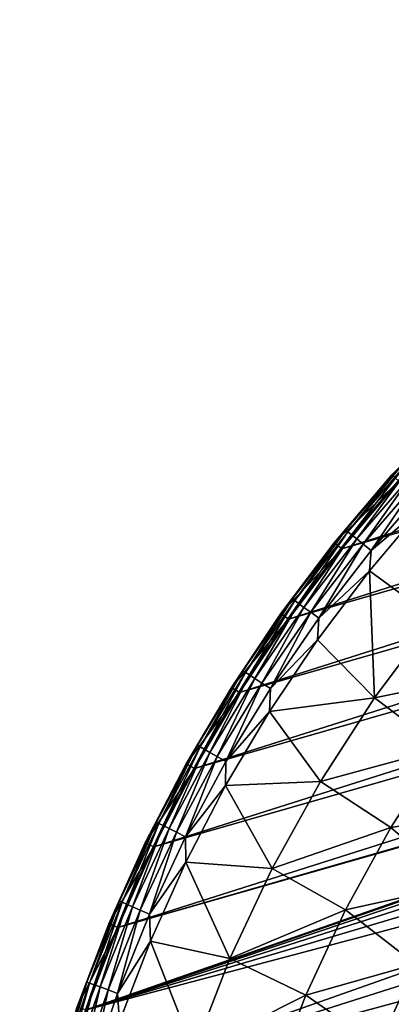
# Model space of a CAD drawing. Header units: millimetres. Extents: x -50 to 50, y -50 to 50.
# Tile 62 of 77: x -49 to -37.3, y 16.7 to 47.7. Entities that reach past the tile are written whole.
import ezdxf

# ---------------------------------------------------------------- set-up
doc = ezdxf.new("R2010")
doc.units = ezdxf.units.MM
doc.header["$LTSCALE"] = 65.185185
for name, color, linetype in [('36', 7, 'CONTINUOUS'), ('39', 7, 'CONTINUOUS'), ('40', 7, 'CONTINUOUS'), ('42', 7, 'CONTINUOUS'), ('44', 7, 'CONTINUOUS')]:
    doc.layers.add(name, color=color, linetype=linetype)

msp = doc.modelspace()

# ---------------------------------------------------------------- linework, layer by layer
at = {"layer": '36', "color": 7, "linetype": 'CONTINUOUS'}
for points in [[(-36.185, 32.419, 0.23), (-35.899, 28.846, -1.815), (-37.946, 30.339, 0.23), (-36.185, 32.419, 0.23)], [(-37.946, 30.339, 0.23), (-37.784, 26.329, -1.815), (-39.587, 28.164, 0.23), (-37.946, 30.339, 0.23)], [(-35.899, 28.846, -1.815), (-37.784, 26.329, -1.815), (-37.946, 30.339, 0.23), (-35.899, 28.846, -1.815)], [(-37.784, 26.329, -1.815), (-35.899, 28.846, -1.815), (-33.881, 27.116, -3.778), (-37.784, 26.329, -1.815)], [(-39.587, 28.164, 0.23), (-37.784, 26.329, -1.815), (-41.104, 25.9, 0.23), (-39.587, 28.164, 0.23)], [(-35.658, 24.733, -3.778), (-37.784, 26.329, -1.815), (-33.881, 27.116, -3.778), (-35.658, 24.733, -3.778)], [(-37.784, 26.329, -1.815), (-39.493, 23.69, -1.815), (-41.104, 25.9, 0.23), (-37.784, 26.329, -1.815)], [(-39.493, 23.69, -1.815), (-37.784, 26.329, -1.815), (-35.658, 24.733, -3.778), (-39.493, 23.69, -1.815)], [(-41.104, 25.9, 0.23), (-39.493, 23.69, -1.815), (-42.492, 23.555, 0.23), (-41.104, 25.9, 0.23)], [(-37.268, 22.234, -3.778), (-39.493, 23.69, -1.815), (-35.658, 24.733, -3.778), (-37.268, 22.234, -3.778)], [(-37.268, 22.234, -3.778), (-35.658, 24.733, -3.778), (-33.652, 22.812, -5.622), (-37.268, 22.234, -3.778)], [(-39.493, 23.69, -1.815), (-41.017, 20.94, -1.815), (-42.492, 23.555, 0.23), (-39.493, 23.69, -1.815)], [(-41.017, 20.94, -1.815), (-39.493, 23.69, -1.815), (-37.268, 22.234, -3.778), (-41.017, 20.94, -1.815)], [(-42.492, 23.555, 0.23), (-41.017, 20.94, -1.815), (-43.745, 21.135, 0.23), (-42.492, 23.555, 0.23)], [(-35.157, 20.417, -5.622), (-37.268, 22.234, -3.778), (-33.652, 22.812, -5.622), (-35.157, 20.417, -5.622)], [(-38.702, 19.63, -3.778), (-41.017, 20.94, -1.815), (-37.268, 22.234, -3.778), (-38.702, 19.63, -3.778)], [(-38.702, 19.63, -3.778), (-37.268, 22.234, -3.778), (-35.157, 20.417, -5.622), (-38.702, 19.63, -3.778)], [(-43.745, 21.135, 0.23), (-42.35, 18.092, -1.815), (-44.861, 18.649, 0.23), (-43.745, 21.135, 0.23)], [(-41.017, 20.94, -1.815), (-42.35, 18.092, -1.815), (-43.745, 21.135, 0.23), (-41.017, 20.94, -1.815)], [(-42.35, 18.092, -1.815), (-41.017, 20.94, -1.815), (-38.702, 19.63, -3.778), (-42.35, 18.092, -1.815)], [(-36.491, 17.923, -5.622), (-38.702, 19.63, -3.778), (-35.157, 20.417, -5.622), (-36.491, 17.923, -5.622)], [(-39.955, 16.935, -3.778), (-42.35, 18.092, -1.815), (-38.702, 19.63, -3.778), (-39.955, 16.935, -3.778)], [(-39.955, 16.935, -3.778), (-38.702, 19.63, -3.778), (-36.491, 17.923, -5.622), (-39.955, 16.935, -3.778)], [(-44.861, 18.649, 0.23), (-43.486, 15.16, -1.815), (-45.836, 16.105, 0.23), (-44.861, 18.649, 0.23)], [(-42.35, 18.092, -1.815), (-43.486, 15.16, -1.815), (-44.861, 18.649, 0.23), (-42.35, 18.092, -1.815)], [(-43.486, 15.16, -1.815), (-42.35, 18.092, -1.815), (-39.955, 16.935, -3.778), (-43.486, 15.16, -1.815)], [(-37.649, 15.343, -5.622), (-39.955, 16.935, -3.778), (-36.491, 17.923, -5.622), (-37.649, 15.343, -5.622)], [(-37.649, 15.343, -5.622), (-36.491, 17.923, -5.622), (-34.005, 16.59, -7.344), (-37.649, 15.343, -5.622)], [(-41.02, 14.16, -3.778), (-43.486, 15.16, -1.815), (-39.955, 16.935, -3.778), (-41.02, 14.16, -3.778)], [(-41.02, 14.16, -3.778), (-39.955, 16.935, -3.778), (-37.649, 15.343, -5.622), (-41.02, 14.16, -3.778)]]:
    msp.add_3dface(points, dxfattribs=at)
at = {"layer": '39', "color": 7, "linetype": 'CONTINUOUS'}
for points in [[(16.471, 46.893, 4.5), (13.816, 47.743, 4.5), (-38.821, 31.038, 4.5), (16.471, 46.893, 4.5)], [(-38.821, 31.038, 4.5), (13.816, 47.743, 4.5), (-37.02, 33.166, 4.5), (-38.821, 31.038, 4.5)], [(19.074, 45.896, 4.5), (16.471, 46.893, 4.5), (-40.5, 28.813, 4.5), (19.074, 45.896, 4.5)], [(-40.5, 28.813, 4.5), (16.471, 46.893, 4.5), (-38.821, 31.038, 4.5), (-40.5, 28.813, 4.5)], [(21.617, 44.754, 4.5), (19.074, 45.896, 4.5), (-42.052, 26.497, 4.5), (21.617, 44.754, 4.5)], [(-42.052, 26.497, 4.5), (19.074, 45.896, 4.5), (-40.5, 28.813, 4.5), (-42.052, 26.497, 4.5)], [(24.092, 43.471, 4.5), (21.617, 44.754, 4.5), (-43.471, 24.098, 4.5), (24.092, 43.471, 4.5)], [(-43.471, 24.098, 4.5), (21.617, 44.754, 4.5), (-42.052, 26.497, 4.5), (-43.471, 24.098, 4.5)], [(26.492, 42.052, 4.5), (24.092, 43.471, 4.5), (-44.754, 21.622, 4.5), (26.492, 42.052, 4.5)], [(-44.754, 21.622, 4.5), (24.092, 43.471, 4.5), (-43.471, 24.098, 4.5), (-44.754, 21.622, 4.5)], [(-45.896, 19.079, 4.5), (26.492, 42.052, 4.5), (-44.754, 21.622, 4.5), (-45.896, 19.079, 4.5)], [(26.492, 42.052, 4.5), (-45.896, 19.079, 4.5), (-8.547, 29.802, 4.5), (26.492, 42.052, 4.5)], [(-8.547, 29.802, 4.5), (-45.896, 19.079, 4.5), (-10.651, 29.116, 4.5), (-8.547, 29.802, 4.5)], [(-10.651, 29.116, 4.5), (-46.893, 16.476, 4.5), (-12.701, 28.282, 4.5), (-10.651, 29.116, 4.5)], [(-45.896, 19.079, 4.5), (-46.893, 16.476, 4.5), (-10.651, 29.116, 4.5), (-45.896, 19.079, 4.5)], [(-12.701, 28.282, 4.5), (-46.893, 16.476, 4.5), (-14.686, 27.304, 4.5), (-12.701, 28.282, 4.5)], [(-14.686, 27.304, 4.5), (-46.893, 16.476, 4.5), (-16.597, 26.187, 4.5), (-14.686, 27.304, 4.5)], [(-16.597, 26.187, 4.5), (-46.893, 16.476, 4.5), (-18.422, 24.937, 4.5), (-16.597, 26.187, 4.5)], [(-18.422, 24.937, 4.5), (-46.893, 16.476, 4.5), (-20.154, 23.559, 4.5), (-18.422, 24.937, 4.5)], [(-46.893, 16.476, 4.5), (-47.743, 13.821, 4.5), (-20.154, 23.559, 4.5), (-46.893, 16.476, 4.5)], [(-20.154, 23.559, 4.5), (-47.743, 13.821, 4.5), (-21.783, 22.062, 4.5), (-20.154, 23.559, 4.5)], [(-21.783, 22.062, 4.5), (-47.743, 13.821, 4.5), (-23.302, 20.452, 4.5), (-21.783, 22.062, 4.5)], [(-23.302, 20.452, 4.5), (-48.443, 11.122, 4.5), (-24.701, 18.737, 4.5), (-23.302, 20.452, 4.5)], [(-47.743, 13.821, 4.5), (-48.443, 11.122, 4.5), (-23.302, 20.452, 4.5), (-47.743, 13.821, 4.5)], [(-24.701, 18.737, 4.5), (-48.443, 11.122, 4.5), (-25.975, 16.928, 4.5), (-24.701, 18.737, 4.5)], [(-25.975, 16.928, 4.5), (-48.99, 8.389, 4.5), (-27.116, 15.032, 4.5), (-25.975, 16.928, 4.5)], [(-48.443, 11.122, 4.5), (-48.99, 8.389, 4.5), (-25.975, 16.928, 4.5), (-48.443, 11.122, 4.5)]]:
    msp.add_3dface(points, dxfattribs=at)
at = {"layer": '40', "color": 7, "linetype": 'CONTINUOUS'}
for points in [[(-39.055, 31.226, 4.2), (-37.243, 33.366, 4.2), (-39.055, 31.226, 3.33), (-39.055, 31.226, 4.2)], [(-39.055, 31.226, 3.33), (-37.243, 33.366, 4.2), (-37.243, 33.366, 3.33), (-39.055, 31.226, 3.33)], [(-40.745, 28.987, 4.2), (-39.055, 31.226, 4.2), (-40.745, 28.987, 3.33), (-40.745, 28.987, 4.2)], [(-40.745, 28.987, 3.33), (-39.055, 31.226, 4.2), (-39.055, 31.226, 3.33), (-40.745, 28.987, 3.33)], [(-42.306, 26.657, 4.2), (-40.745, 28.987, 4.2), (-42.306, 26.657, 3.33), (-42.306, 26.657, 4.2)], [(-42.306, 26.657, 3.33), (-40.745, 28.987, 4.2), (-40.745, 28.987, 3.33), (-42.306, 26.657, 3.33)], [(-43.734, 24.243, 4.2), (-42.306, 26.657, 4.2), (-43.734, 24.243, 3.33), (-43.734, 24.243, 4.2)], [(-43.734, 24.243, 3.33), (-42.306, 26.657, 4.2), (-42.306, 26.657, 3.33), (-43.734, 24.243, 3.33)], [(-45.024, 21.753, 4.2), (-43.734, 24.243, 4.2), (-45.024, 21.753, 3.33), (-45.024, 21.753, 4.2)], [(-45.024, 21.753, 3.33), (-43.734, 24.243, 4.2), (-43.734, 24.243, 3.33), (-45.024, 21.753, 3.33)], [(-46.173, 19.194, 4.2), (-45.024, 21.753, 4.2), (-46.173, 19.194, 3.33), (-46.173, 19.194, 4.2)], [(-46.173, 19.194, 3.33), (-45.024, 21.753, 4.2), (-45.024, 21.753, 3.33), (-46.173, 19.194, 3.33)], [(-47.176, 16.575, 4.2), (-46.173, 19.194, 4.2), (-47.176, 16.575, 3.33), (-47.176, 16.575, 4.2)], [(-47.176, 16.575, 3.33), (-46.173, 19.194, 4.2), (-46.173, 19.194, 3.33), (-47.176, 16.575, 3.33)]]:
    msp.add_3dface(points, dxfattribs=at)
at = {"layer": '42', "color": 7, "linetype": 'CONTINUOUS'}
for points in [[(-36.893, 33.713, 2.828), (-38.625, 31.574, 2.332), (-38.695, 31.63, 2.828), (-36.893, 33.713, 2.828)], [(-37.243, 33.366, 3.33), (-36.893, 33.713, 2.828), (-38.695, 31.63, 2.828), (-37.243, 33.366, 3.33)], [(-36.828, 33.653, 2.332), (-38.625, 31.574, 2.332), (-36.893, 33.713, 2.828), (-36.828, 33.653, 2.332)], [(-36.828, 33.653, 2.332), (-38.509, 31.478, 1.852), (-38.625, 31.574, 2.332), (-36.828, 33.653, 2.332)], [(-36.716, 33.552, 1.852), (-38.509, 31.478, 1.852), (-36.828, 33.653, 2.332), (-36.716, 33.552, 1.852)], [(-39.055, 31.226, 3.33), (-37.243, 33.366, 3.33), (-38.695, 31.63, 2.828), (-39.055, 31.226, 3.33)], [(-36.716, 33.552, 1.852), (-38.346, 31.345, 1.395), (-38.509, 31.478, 1.852), (-36.716, 33.552, 1.852)], [(-36.562, 33.41, 1.395), (-38.346, 31.345, 1.395), (-36.716, 33.552, 1.852), (-36.562, 33.41, 1.395)], [(-36.562, 33.41, 1.395), (-38.141, 31.177, 0.967), (-38.346, 31.345, 1.395), (-36.562, 33.41, 1.395)], [(-36.366, 33.231, 0.967), (-38.141, 31.177, 0.967), (-36.562, 33.41, 1.395), (-36.366, 33.231, 0.967)], [(-36.366, 33.231, 0.967), (-37.895, 30.977, 0.576), (-38.141, 31.177, 0.967), (-36.366, 33.231, 0.967)], [(-36.131, 33.017, 0.576), (-37.895, 30.977, 0.576), (-36.366, 33.231, 0.967), (-36.131, 33.017, 0.576)], [(-36.131, 33.017, 0.576), (-36.185, 32.419, 0.23), (-37.895, 30.977, 0.576), (-36.131, 33.017, 0.576)], [(-36.185, 32.419, 0.23), (-37.946, 30.339, 0.23), (-37.895, 30.977, 0.576), (-36.185, 32.419, 0.23)], [(-38.695, 31.63, 2.828), (-40.306, 29.398, 2.332), (-40.378, 29.451, 2.828), (-38.695, 31.63, 2.828)], [(-39.055, 31.226, 3.33), (-38.695, 31.63, 2.828), (-40.378, 29.451, 2.828), (-39.055, 31.226, 3.33)], [(-38.625, 31.574, 2.332), (-40.306, 29.398, 2.332), (-38.695, 31.63, 2.828), (-38.625, 31.574, 2.332)], [(-38.625, 31.574, 2.332), (-40.184, 29.309, 1.852), (-40.306, 29.398, 2.332), (-38.625, 31.574, 2.332)], [(-38.509, 31.478, 1.852), (-40.184, 29.309, 1.852), (-38.625, 31.574, 2.332), (-38.509, 31.478, 1.852)], [(-38.509, 31.478, 1.852), (-40.015, 29.186, 1.395), (-40.184, 29.309, 1.852), (-38.509, 31.478, 1.852)], [(-38.346, 31.345, 1.395), (-40.015, 29.186, 1.395), (-38.509, 31.478, 1.852), (-38.346, 31.345, 1.395)], [(-40.745, 28.987, 3.33), (-39.055, 31.226, 3.33), (-40.378, 29.451, 2.828), (-40.745, 28.987, 3.33)], [(-38.346, 31.345, 1.395), (-39.8, 29.029, 0.967), (-40.015, 29.186, 1.395), (-38.346, 31.345, 1.395)], [(-38.141, 31.177, 0.967), (-39.8, 29.029, 0.967), (-38.346, 31.345, 1.395), (-38.141, 31.177, 0.967)], [(-38.141, 31.177, 0.967), (-39.544, 28.842, 0.576), (-39.8, 29.029, 0.967), (-38.141, 31.177, 0.967)], [(-37.895, 30.977, 0.576), (-39.544, 28.842, 0.576), (-38.141, 31.177, 0.967), (-37.895, 30.977, 0.576)], [(-37.895, 30.977, 0.576), (-37.946, 30.339, 0.23), (-39.544, 28.842, 0.576), (-37.895, 30.977, 0.576)], [(-37.946, 30.339, 0.23), (-39.587, 28.164, 0.23), (-39.544, 28.842, 0.576), (-37.946, 30.339, 0.23)], [(-40.378, 29.451, 2.828), (-41.864, 27.133, 2.332), (-41.939, 27.182, 2.828), (-40.378, 29.451, 2.828)], [(-40.745, 28.987, 3.33), (-40.378, 29.451, 2.828), (-41.939, 27.182, 2.828), (-40.745, 28.987, 3.33)], [(-40.306, 29.398, 2.332), (-41.864, 27.133, 2.332), (-40.378, 29.451, 2.828), (-40.306, 29.398, 2.332)], [(-40.306, 29.398, 2.332), (-41.738, 27.051, 1.852), (-41.864, 27.133, 2.332), (-40.306, 29.398, 2.332)], [(-40.184, 29.309, 1.852), (-41.738, 27.051, 1.852), (-40.306, 29.398, 2.332), (-40.184, 29.309, 1.852)], [(-40.184, 29.309, 1.852), (-41.562, 26.937, 1.395), (-41.738, 27.051, 1.852), (-40.184, 29.309, 1.852)], [(-40.015, 29.186, 1.395), (-41.562, 26.937, 1.395), (-40.184, 29.309, 1.852), (-40.015, 29.186, 1.395)], [(-42.306, 26.657, 3.33), (-40.745, 28.987, 3.33), (-41.939, 27.182, 2.828), (-42.306, 26.657, 3.33)], [(-40.015, 29.186, 1.395), (-41.339, 26.793, 0.967), (-41.562, 26.937, 1.395), (-40.015, 29.186, 1.395)], [(-39.8, 29.029, 0.967), (-41.339, 26.793, 0.967), (-40.015, 29.186, 1.395), (-39.8, 29.029, 0.967)], [(-39.8, 29.029, 0.967), (-41.073, 26.62, 0.576), (-41.339, 26.793, 0.967), (-39.8, 29.029, 0.967)], [(-39.544, 28.842, 0.576), (-41.073, 26.62, 0.576), (-39.8, 29.029, 0.967), (-39.544, 28.842, 0.576)], [(-39.544, 28.842, 0.576), (-39.587, 28.164, 0.23), (-41.073, 26.62, 0.576), (-39.544, 28.842, 0.576)], [(-39.587, 28.164, 0.23), (-41.104, 25.9, 0.23), (-41.073, 26.62, 0.576), (-39.587, 28.164, 0.23)], [(-41.939, 27.182, 2.828), (-43.295, 24.786, 2.332), (-43.373, 24.83, 2.828), (-41.939, 27.182, 2.828)], [(-42.306, 26.657, 3.33), (-41.939, 27.182, 2.828), (-43.373, 24.83, 2.828), (-42.306, 26.657, 3.33)], [(-41.864, 27.133, 2.332), (-43.295, 24.786, 2.332), (-41.939, 27.182, 2.828), (-41.864, 27.133, 2.332)], [(-41.864, 27.133, 2.332), (-43.164, 24.711, 1.852), (-43.295, 24.786, 2.332), (-41.864, 27.133, 2.332)], [(-41.738, 27.051, 1.852), (-43.164, 24.711, 1.852), (-41.864, 27.133, 2.332), (-41.738, 27.051, 1.852)], [(-41.738, 27.051, 1.852), (-42.982, 24.607, 1.395), (-43.164, 24.711, 1.852), (-41.738, 27.051, 1.852)], [(-41.562, 26.937, 1.395), (-42.982, 24.607, 1.395), (-41.738, 27.051, 1.852), (-41.562, 26.937, 1.395)], [(-41.562, 26.937, 1.395), (-42.752, 24.475, 0.967), (-42.982, 24.607, 1.395), (-41.562, 26.937, 1.395)], [(-41.339, 26.793, 0.967), (-42.752, 24.475, 0.967), (-41.562, 26.937, 1.395), (-41.339, 26.793, 0.967)], [(-41.339, 26.793, 0.967), (-42.477, 24.317, 0.576), (-42.752, 24.475, 0.967), (-41.339, 26.793, 0.967)], [(-41.073, 26.62, 0.576), (-42.477, 24.317, 0.576), (-41.339, 26.793, 0.967), (-41.073, 26.62, 0.576)], [(-43.734, 24.243, 3.33), (-42.306, 26.657, 3.33), (-43.373, 24.83, 2.828), (-43.734, 24.243, 3.33)], [(-41.073, 26.62, 0.576), (-41.104, 25.9, 0.23), (-42.477, 24.317, 0.576), (-41.073, 26.62, 0.576)], [(-41.104, 25.9, 0.23), (-42.492, 23.555, 0.23), (-42.477, 24.317, 0.576), (-41.104, 25.9, 0.23)], [(-43.373, 24.83, 2.828), (-44.595, 22.363, 2.332), (-44.674, 22.403, 2.828), (-43.373, 24.83, 2.828)], [(-43.734, 24.243, 3.33), (-43.373, 24.83, 2.828), (-44.674, 22.403, 2.828), (-43.734, 24.243, 3.33)], [(-43.295, 24.786, 2.332), (-44.595, 22.363, 2.332), (-43.373, 24.83, 2.828), (-43.295, 24.786, 2.332)], [(-43.295, 24.786, 2.332), (-44.46, 22.296, 1.852), (-44.595, 22.363, 2.332), (-43.295, 24.786, 2.332)], [(-43.164, 24.711, 1.852), (-44.46, 22.296, 1.852), (-43.295, 24.786, 2.332), (-43.164, 24.711, 1.852)], [(-43.164, 24.711, 1.852), (-44.272, 22.202, 1.395), (-44.46, 22.296, 1.852), (-43.164, 24.711, 1.852)], [(-42.982, 24.607, 1.395), (-44.272, 22.202, 1.395), (-43.164, 24.711, 1.852), (-42.982, 24.607, 1.395)], [(-42.982, 24.607, 1.395), (-44.035, 22.083, 0.967), (-44.272, 22.202, 1.395), (-42.982, 24.607, 1.395)], [(-42.752, 24.475, 0.967), (-44.035, 22.083, 0.967), (-42.982, 24.607, 1.395), (-42.752, 24.475, 0.967)], [(-42.752, 24.475, 0.967), (-43.752, 21.941, 0.576), (-44.035, 22.083, 0.967), (-42.752, 24.475, 0.967)], [(-42.477, 24.317, 0.576), (-43.752, 21.941, 0.576), (-42.752, 24.475, 0.967), (-42.477, 24.317, 0.576)], [(-42.477, 24.317, 0.576), (-42.492, 23.555, 0.23), (-43.752, 21.941, 0.576), (-42.477, 24.317, 0.576)], [(-45.024, 21.753, 3.33), (-43.734, 24.243, 3.33), (-44.674, 22.403, 2.828), (-45.024, 21.753, 3.33)], [(-42.492, 23.555, 0.23), (-43.745, 21.135, 0.23), (-43.752, 21.941, 0.576), (-42.492, 23.555, 0.23)], [(-44.674, 22.403, 2.828), (-45.759, 19.873, 2.332), (-45.841, 19.908, 2.828), (-44.674, 22.403, 2.828)], [(-45.024, 21.753, 3.33), (-44.674, 22.403, 2.828), (-45.841, 19.908, 2.828), (-45.024, 21.753, 3.33)], [(-44.595, 22.363, 2.332), (-45.759, 19.873, 2.332), (-44.674, 22.403, 2.828), (-44.595, 22.363, 2.332)], [(-44.595, 22.363, 2.332), (-45.62, 19.813, 1.852), (-45.759, 19.873, 2.332), (-44.595, 22.363, 2.332)], [(-44.46, 22.296, 1.852), (-45.62, 19.813, 1.852), (-44.595, 22.363, 2.332), (-44.46, 22.296, 1.852)], [(-44.46, 22.296, 1.852), (-45.428, 19.729, 1.395), (-45.62, 19.813, 1.852), (-44.46, 22.296, 1.852)], [(-44.272, 22.202, 1.395), (-45.428, 19.729, 1.395), (-44.46, 22.296, 1.852), (-44.272, 22.202, 1.395)], [(-44.272, 22.202, 1.395), (-45.185, 19.624, 0.967), (-45.428, 19.729, 1.395), (-44.272, 22.202, 1.395)], [(-44.035, 22.083, 0.967), (-45.185, 19.624, 0.967), (-44.272, 22.202, 1.395), (-44.035, 22.083, 0.967)], [(-44.035, 22.083, 0.967), (-44.894, 19.497, 0.576), (-45.185, 19.624, 0.967), (-44.035, 22.083, 0.967)], [(-43.752, 21.941, 0.576), (-44.894, 19.497, 0.576), (-44.035, 22.083, 0.967), (-43.752, 21.941, 0.576)], [(-43.752, 21.941, 0.576), (-43.745, 21.135, 0.23), (-44.894, 19.497, 0.576), (-43.752, 21.941, 0.576)], [(-46.173, 19.194, 3.33), (-45.024, 21.753, 3.33), (-45.841, 19.908, 2.828), (-46.173, 19.194, 3.33)], [(-43.745, 21.135, 0.23), (-44.861, 18.649, 0.23), (-44.894, 19.497, 0.576), (-43.745, 21.135, 0.23)], [(-45.841, 19.908, 2.828), (-46.784, 17.322, 2.332), (-46.868, 17.353, 2.828), (-45.841, 19.908, 2.828)], [(-46.173, 19.194, 3.33), (-45.841, 19.908, 2.828), (-46.868, 17.353, 2.828), (-46.173, 19.194, 3.33)], [(-45.759, 19.873, 2.332), (-46.784, 17.322, 2.332), (-45.841, 19.908, 2.828), (-45.759, 19.873, 2.332)], [(-45.759, 19.873, 2.332), (-46.643, 17.27, 1.852), (-46.784, 17.322, 2.332), (-45.759, 19.873, 2.332)], [(-45.62, 19.813, 1.852), (-46.643, 17.27, 1.852), (-45.759, 19.873, 2.332), (-45.62, 19.813, 1.852)], [(-45.62, 19.813, 1.852), (-46.446, 17.197, 1.395), (-46.643, 17.27, 1.852), (-45.62, 19.813, 1.852)], [(-45.428, 19.729, 1.395), (-46.446, 17.197, 1.395), (-45.62, 19.813, 1.852), (-45.428, 19.729, 1.395)], [(-45.428, 19.729, 1.395), (-46.197, 17.105, 0.967), (-46.446, 17.197, 1.395), (-45.428, 19.729, 1.395)], [(-45.185, 19.624, 0.967), (-46.197, 17.105, 0.967), (-45.428, 19.729, 1.395), (-45.185, 19.624, 0.967)], [(-45.185, 19.624, 0.967), (-45.899, 16.995, 0.576), (-46.197, 17.105, 0.967), (-45.185, 19.624, 0.967)], [(-44.894, 19.497, 0.576), (-45.899, 16.995, 0.576), (-45.185, 19.624, 0.967), (-44.894, 19.497, 0.576)], [(-44.894, 19.497, 0.576), (-44.861, 18.649, 0.23), (-45.899, 16.995, 0.576), (-44.894, 19.497, 0.576)], [(-47.176, 16.575, 3.33), (-46.173, 19.194, 3.33), (-46.868, 17.353, 2.828), (-47.176, 16.575, 3.33)], [(-44.861, 18.649, 0.23), (-45.836, 16.105, 0.23), (-45.899, 16.995, 0.576), (-44.861, 18.649, 0.23)], [(-46.868, 17.353, 2.828), (-47.667, 14.719, 2.332), (-47.752, 14.745, 2.828), (-46.868, 17.353, 2.828)], [(-47.176, 16.575, 3.33), (-46.868, 17.353, 2.828), (-47.752, 14.745, 2.828), (-47.176, 16.575, 3.33)], [(-46.784, 17.322, 2.332), (-47.667, 14.719, 2.332), (-46.868, 17.353, 2.828), (-46.784, 17.322, 2.332)], [(-46.784, 17.322, 2.332), (-47.523, 14.674, 1.852), (-47.667, 14.719, 2.332), (-46.784, 17.322, 2.332)], [(-46.643, 17.27, 1.852), (-47.523, 14.674, 1.852), (-46.784, 17.322, 2.332), (-46.643, 17.27, 1.852)], [(-46.643, 17.27, 1.852), (-47.322, 14.612, 1.395), (-47.523, 14.674, 1.852), (-46.643, 17.27, 1.852)], [(-46.446, 17.197, 1.395), (-47.322, 14.612, 1.395), (-46.643, 17.27, 1.852), (-46.446, 17.197, 1.395)], [(-46.446, 17.197, 1.395), (-47.069, 14.534, 0.967), (-47.322, 14.612, 1.395), (-46.446, 17.197, 1.395)], [(-46.197, 17.105, 0.967), (-47.069, 14.534, 0.967), (-46.446, 17.197, 1.395), (-46.197, 17.105, 0.967)], [(-46.197, 17.105, 0.967), (-46.766, 14.441, 0.576), (-47.069, 14.534, 0.967), (-46.197, 17.105, 0.967)], [(-45.899, 16.995, 0.576), (-46.766, 14.441, 0.576), (-46.197, 17.105, 0.967), (-45.899, 16.995, 0.576)], [(-45.899, 16.995, 0.576), (-45.836, 16.105, 0.23), (-46.766, 14.441, 0.576), (-45.899, 16.995, 0.576)]]:
    msp.add_3dface(points, dxfattribs=at)
at = {"layer": '44', "color": 7, "linetype": 'CONTINUOUS'}
for points in [[(-37.02, 33.166, 4.5), (-37.243, 33.366, 4.2), (-39.055, 31.226, 4.2), (-37.02, 33.166, 4.5)], [(-38.821, 31.038, 4.5), (-37.02, 33.166, 4.5), (-39.055, 31.226, 4.2), (-38.821, 31.038, 4.5)], [(-38.821, 31.038, 4.5), (-39.055, 31.226, 4.2), (-40.745, 28.987, 4.2), (-38.821, 31.038, 4.5)], [(-40.5, 28.813, 4.5), (-38.821, 31.038, 4.5), (-40.745, 28.987, 4.2), (-40.5, 28.813, 4.5)], [(-40.5, 28.813, 4.5), (-40.745, 28.987, 4.2), (-42.306, 26.657, 4.2), (-40.5, 28.813, 4.5)], [(-42.052, 26.497, 4.5), (-40.5, 28.813, 4.5), (-42.306, 26.657, 4.2), (-42.052, 26.497, 4.5)], [(-42.052, 26.497, 4.5), (-42.306, 26.657, 4.2), (-43.734, 24.243, 4.2), (-42.052, 26.497, 4.5)], [(-43.471, 24.098, 4.5), (-42.052, 26.497, 4.5), (-43.734, 24.243, 4.2), (-43.471, 24.098, 4.5)], [(-43.471, 24.098, 4.5), (-43.734, 24.243, 4.2), (-45.024, 21.753, 4.2), (-43.471, 24.098, 4.5)], [(-44.754, 21.622, 4.5), (-43.471, 24.098, 4.5), (-45.024, 21.753, 4.2), (-44.754, 21.622, 4.5)], [(-44.754, 21.622, 4.5), (-45.024, 21.753, 4.2), (-46.173, 19.194, 4.2), (-44.754, 21.622, 4.5)], [(-45.896, 19.079, 4.5), (-44.754, 21.622, 4.5), (-46.173, 19.194, 4.2), (-45.896, 19.079, 4.5)], [(-45.896, 19.079, 4.5), (-46.173, 19.194, 4.2), (-47.176, 16.575, 4.2), (-45.896, 19.079, 4.5)], [(-46.893, 16.476, 4.5), (-45.896, 19.079, 4.5), (-47.176, 16.575, 4.2), (-46.893, 16.476, 4.5)]]:
    msp.add_3dface(points, dxfattribs=at)

doc.saveas('drawing.dxf')
